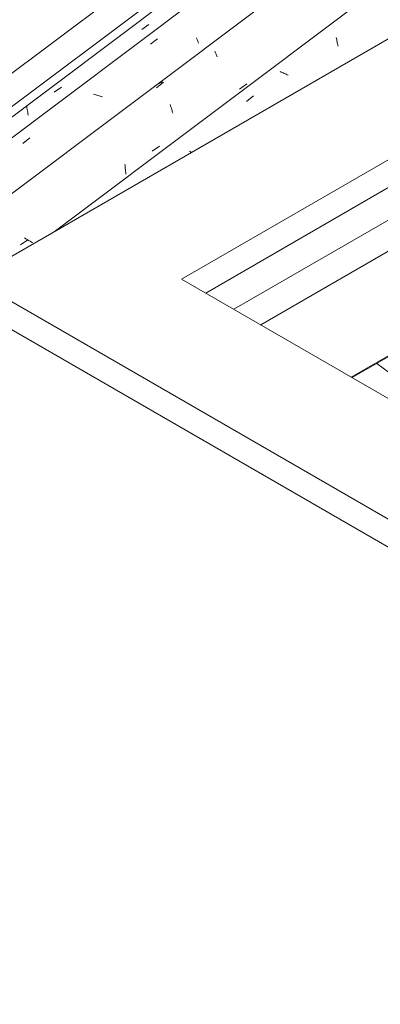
# Model space of a CAD drawing. Header units: millimetres. Extents: x 6528 to 21779, y 617 to 11154.
# Tile 22 of 106: x 10258 to 10734, y 6617 to 7916. Entities that reach past the tile are written whole.
import ezdxf

# ---------------------------------------------------------------- set-up
doc = ezdxf.new("R2010")
doc.units = ezdxf.units.MM
for name, color, linetype, lineweight in [('A-GLAZ-CWMG', 7, 'Continuous', 5), ('A-ROOF', 7, 'Continuous', 5), ('A-ROOF-OTLN', 7, 'Continuous', 5)]:
    doc.layers.add(name, color=color, linetype=linetype, lineweight=lineweight)

# ---------------------------------------------------------------- blocks, each defined once
blk = doc.blocks.new('FP_7-ISO_02')
at = {"layer": 'A-GLAZ-CWMG'}
blk.add_line((11386.9, 8700.1), (8335.4, 6409.7), dxfattribs=at)
at = {"layer": 'A-GLAZ-CWMG', "color": 9, "true_color": 0xc0c0c0}
for p, q in [((10418.9, 7902.4), (10428.4, 7909.3)), ((10303.3, 7819.8), (10312.9, 7826.6)), ((10266.9, 7802.1), (10267.2, 7800.8)), ((10267.2, 7800.8), (10267.5, 7799)), ((10267.5, 7799), (10267.8, 7797.2)), ((10267.8, 7797.2), (10268.2, 7795.4)), ((10268.2, 7795.4), (10268.5, 7793.5)), ((10268.5, 7793.5), (10268.7, 7791.7)), ((10268.7, 7791.7), (10269, 7789.8))]:
    blk.add_line(p, q, dxfattribs=at)
blk = doc.blocks.new('FP_8-ISO_02')
at = {"layer": 'A-GLAZ-CWMG', "color": 9, "true_color": 0xc0c0c0}
for p, q in [((10430.5, 7883.2), (10439.8, 7890.4)), ((10491, 7891.6), (10491.5, 7890.5)), ((10491.5, 7890.5), (10491.9, 7889.4)), ((10491.9, 7889.4), (10492.3, 7888.4)), ((10492.3, 7888.4), (10492.7, 7887.4)), ((10492.7, 7887.4), (10493.1, 7886.5)), ((10493.1, 7886.5), (10493.4, 7885.6)), ((10493.4, 7885.6), (10493.8, 7884.7)), ((10356.7, 7816.9), (10355.3, 7817.4)), ((10358.2, 7816.4), (10356.7, 7816.9)), ((10359.6, 7815.9), (10358.2, 7816.4)), ((10361.1, 7815.4), (10359.6, 7815.9)), ((10362.6, 7815), (10361.1, 7815.4)), ((10364.1, 7814.5), (10362.6, 7815)), ((10365.6, 7814.1), (10364.1, 7814.5)), ((10367.1, 7813.7), (10365.6, 7814.1)), ((10262.1, 7752.4), (10271.4, 7759.6))]:
    blk.add_line(p, q, dxfattribs=at)
blk = doc.blocks.new('FP_9-ISO_02')
at = {"layer": 'A-GLAZ-CWMG'}
blk.add_line((11506.3, 8631.1), (8455.8, 6341.6), dxfattribs=at)
at = {"layer": 'A-GLAZ-CWMG', "color": 9, "true_color": 0xc0c0c0}
for p, q in [((10515.3, 7873.9), (10515.7, 7873)), ((10515.7, 7873), (10516.2, 7872)), ((10516.2, 7872), (10516.6, 7871)), ((10516.6, 7871), (10517, 7869.9)), ((10517, 7869.9), (10517.5, 7868.8)), ((10517.5, 7868.8), (10518, 7867.7)), ((10518, 7867.7), (10518.4, 7866.5)), ((10437.7, 7829.3), (10436.1, 7828.3)), ((10439.4, 7830.2), (10437.7, 7829.3)), ((10438.1, 7825.9), (10447.7, 7833)), ((10441.1, 7831.1), (10439.4, 7830.2)), ((10442.8, 7831.9), (10441.1, 7831.1)), ((10444.6, 7832.7), (10442.8, 7831.9)), ((10446.4, 7833.4), (10444.6, 7832.7)), ((10548, 7824.1), (10557.6, 7830.9)), ((10456.5, 7803.5), (10457, 7802)), ((10457, 7802), (10457.4, 7800.5)), ((10457.4, 7800.5), (10457.9, 7798.9)), ((10457.9, 7798.9), (10458.4, 7797.3)), ((10458.4, 7797.3), (10458.8, 7795.7)), ((10458.8, 7795.7), (10459.2, 7794)), ((10459.2, 7794), (10459.7, 7792.3)), ((10432.5, 7742), (10442.1, 7748.8)), ((10396.5, 7725.2), (10396.8, 7723.4)), ((10396.8, 7723.4), (10397, 7721.5)), ((10397, 7721.5), (10397.2, 7719.6)), ((10397.2, 7719.6), (10397.4, 7717.7)), ((10397.4, 7717.7), (10397.6, 7715.8)), ((10397.6, 7715.8), (10397.7, 7713.9)), ((10397.7, 7713.9), (10397.9, 7712)), ((10259, 7618.7), (10268.6, 7625.5)), ((10265.9, 7626.7), (10264, 7627.8)), ((10267.8, 7625.7), (10265.9, 7626.7)), ((10269.7, 7624.6), (10267.8, 7625.7)), ((10271.5, 7623.5), (10269.7, 7624.6)), ((10273.3, 7622.4), (10271.5, 7623.5)), ((10275.1, 7621.3), (10273.3, 7622.4))]:
    blk.add_line(p, q, dxfattribs=at)
blk = doc.blocks.new('FP_10-ISO_02')
at = {"layer": 'A-GLAZ-CWMG', "color": 9, "true_color": 0xc0c0c0}
for p, q in [((10675.5, 7892.1), (10675.7, 7890.6)), ((10675.7, 7890.6), (10676, 7889.2)), ((10676, 7889.2), (10676.2, 7887.7)), ((10676.2, 7887.7), (10676.5, 7886.3)), ((10676.5, 7886.3), (10676.8, 7884.9)), ((10676.8, 7884.9), (10677.1, 7883.5)), ((10677.1, 7883.5), (10677.4, 7882.1)), ((10677.4, 7882.1), (10677.8, 7880.8)), ((10602.7, 7846.5), (10601.4, 7847.1)), ((10604, 7845.9), (10602.7, 7846.5)), ((10605.3, 7845.3), (10604, 7845.9)), ((10606.6, 7844.6), (10605.3, 7845.3)), ((10608, 7844), (10606.6, 7844.6)), ((10609.4, 7843.5), (10608, 7844)), ((10610.7, 7842.9), (10609.4, 7843.5)), ((10612.1, 7842.3), (10610.7, 7842.9)), ((10557.1, 7807.8), (10566.4, 7815)), ((10483.3, 7741.5), (10481.8, 7742.1)), ((10484.7, 7741), (10483.3, 7741.5)), ((10485.3, 7740.8), (10484.7, 7741))]:
    blk.add_line(p, q, dxfattribs=at)
blk = doc.blocks.new('Rectangular Mullion - Telha Fibrocimento - Ondulada-1909083-ISO_02')
at = {"layer": 'A-GLAZ-CWMG'}
for p, q in [((8395.8, 6370.2), (11450.8, 8663.2)), ((10303.4, 7635.8), (11575.9, 8590.9))]:
    blk.add_line(p, q, dxfattribs=at)
for name in ['FP_7-ISO_02', 'FP_8-ISO_02', 'FP_9-ISO_02', 'FP_10-ISO_02']:
    blk.add_blockref(name, (0, 0), dxfattribs=at)
blk = doc.blocks.new('FP_256-ISO_02')
at = {"layer": 'A-GLAZ-CWMG'}
for p, q in [((10945.6, 7299.8), (10728.9, 7462.4)), ((12144.3, 6400.1), (11691.1, 6740.2))]:
    blk.add_line(p, q, dxfattribs=at)
at = {"layer": 'A-GLAZ-CWMG', "color": 9, "true_color": 0xc0c0c0}
for p, q in [((11697.2, 6730.7), (11706.8, 6723.7)), ((11705, 6676.1), (11702.9, 6675.2)), ((11707.1, 6676.9), (11705, 6676.1)), ((11709.2, 6677.7), (11707.1, 6676.9)), ((11711.3, 6678.5), (11709.2, 6677.7)), ((11713.4, 6679.2), (11711.3, 6678.5)), ((11715.6, 6679.9), (11713.4, 6679.2)), ((11703.9, 6644.4), (11713.5, 6637.7)), ((11831.4, 6619.9), (11831.8, 6620.8)), ((11831.8, 6620.8), (11832.2, 6621.8)), ((11832.2, 6621.8), (11832.6, 6622.6)), ((11832.6, 6622.6), (11833, 6623.5)), ((11833, 6623.5), (11833.3, 6624.3)), ((11830.6, 6617.8), (11831, 6618.9)), ((11831, 6618.9), (11831.4, 6619.9)), ((11828.6, 6576.9), (11826.6, 6576)), ((11830.7, 6577.9), (11828.6, 6576.9)), ((11832.7, 6578.8), (11830.7, 6577.9)), ((11834.8, 6579.6), (11832.7, 6578.8)), ((11836.9, 6580.4), (11834.8, 6579.6)), ((11839, 6581.2), (11836.9, 6580.4)), ((11878.5, 6523), (11888.1, 6516.3)), ((11988.2, 6516.8), (11997.8, 6509.7)), ((12027.1, 6486.5), (12025.3, 6487.2)), ((12028.9, 6485.8), (12027.1, 6486.5)), ((12030.6, 6485), (12028.9, 6485.8)), ((12032.3, 6484.1), (12030.6, 6485)), ((12033.9, 6483.1), (12032.3, 6484.1)), ((12035.5, 6482.1), (12033.9, 6483.1)), ((12053.5, 6401.3), (12063.1, 6394.6))]:
    blk.add_line(p, q, dxfattribs=at)
blk = doc.blocks.new('Rectangular Mullion - Telha Fibrocimento - Ondulada-1909027-ISO_02')
at = {"layer": 'A-GLAZ-CWMG'}
blk.add_blockref('FP_256-ISO_02', (0, 0), dxfattribs=at)
blk = doc.blocks.new('RUFO_1_ - RUFO_1_-1923193-ISO_02')
at = {"layer": 'A-ROOF'}
for p, q in [((13218.5, 9318.8), (10195.6, 7573.6)), ((10471.4, 7573.6), (13356.3, 9239.2)), ((12373.4, 8635), (10503.2, 7555.2)), ((10195.6, 7573.6), (11567.4, 6781.6)), ((10471.4, 7573.6), (11705.3, 6861.2)), ((10195.6, 7536.8), (11567.4, 6744.8))]:
    blk.add_line(p, q, dxfattribs=at)

msp = doc.modelspace()

# ---------------------------------------------------------------- linework, layer by layer
at = {"layer": 'A-ROOF-OTLN'}
for p, q in [((8635.3, 6590.9), (11419.9, 8681)), ((8640.7, 6581.5), (11430.1, 8675.1)), ((10540.3, 7533.8), (12374.8, 8593)), ((10575.9, 7513.2), (12374.8, 8551.8)), ((10695.2, 7444.3), (12474.7, 8471.8)), ((10696.3, 7443.7), (12465.1, 8464.9))]:
    msp.add_line(p, q, dxfattribs=at)

# ---------------------------------------------------------------- block references
at = {"layer": 'A-GLAZ-CWMG'}
for name in ['Rectangular Mullion - Telha Fibrocimento - Ondulada-1909083-ISO_02', 'Rectangular Mullion - Telha Fibrocimento - Ondulada-1909027-ISO_02']:
    msp.add_blockref(name, (0, 0), dxfattribs=at)
at = {"layer": 'A-ROOF'}
msp.add_blockref('RUFO_1_ - RUFO_1_-1923193-ISO_02', (0, 0), dxfattribs=at)

doc.saveas('drawing.dxf')
